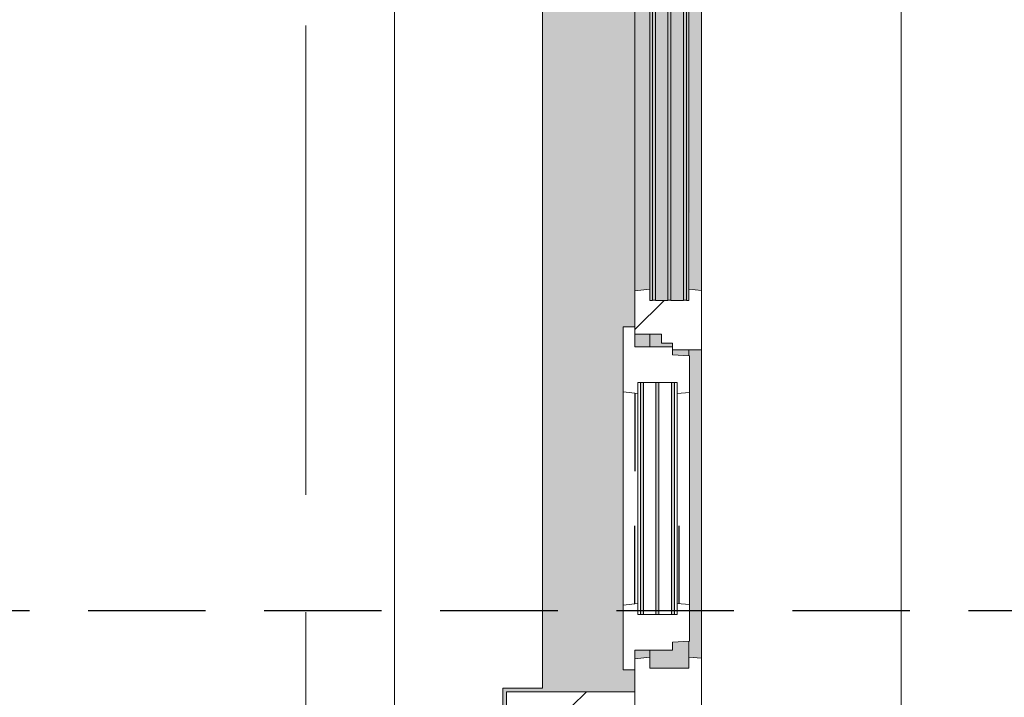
# Model space of a CAD drawing. Extents: x 2820 to 91013, y 1478 to 38178.
# Tile 88 of 182: x 53630 to 54961, y 19601 to 20517. Entities that reach past the tile are written whole.
import ezdxf

# ---------------------------------------------------------------- set-up
doc = ezdxf.new("R2010")
doc.units = 0
doc.header["$LTSCALE"] = 50
for name, pattern in [('HIDDEN2', [4.7625, 3.175, -1.5875]), ('Onderlegger 2e verdieping$0$gestippeld_2_', [6.35, 3.175, -3.175]), ('Onderlegger 2e verdieping$0$stramien', [22.225, 12.7, -3.175, 3.175, -3.175])]:
    doc.linetypes.add(name, pattern=pattern)
doc.layers.get('0').update_dxf_attribs({"linetype": 'CONTINUOUS'})
doc.layers.add('IWTEKST', color=2, linetype='CONTINUOUS')
for name, color, linetype, lineweight in [('Onderlegger 2e verdieping$0$A-GLAZ', 8, 'CONTINUOUS', 25), ('Onderlegger 2e verdieping$0$A-GLAZ-GLAS', 8, 'CONTINUOUS', 25), ('Onderlegger 2e verdieping$0$S-GRID', 8, 'CONTINUOUS', 18)]:
    doc.layers.add(name, color=color, linetype=linetype, lineweight=lineweight)
pattern_1 = [(135, (20244.55, -54611.6), (-212.132, -212.132), [])]

# ---------------------------------------------------------------- blocks, each defined once
blk = doc.blocks.new('Onderlegger 2e verdieping$0$31_KA_Houten kozijn metselwerkgevel met draaiend deel verdieping - 31_KA_Houten kozijn metselwerkgevel met draaiend deel verdieping-V236-Plotview 2e Verdieping - schaal 1 op 100')
at = {"layer": 'Onderlegger 2e verdieping$0$A-GLAZ', "lineweight": 18}
h = blk.add_hatch(dxfattribs=at)
h.set_pattern_fill('FP_337', color=256, style=0, pattern_type=2)
h.set_pattern_definition(pattern_1)
h.paths.add_polyline_path([(706.5, 210.1), (673.9, 210.1), (664.2, -56.9), (656.5, -56.9), (656.5, -76.9), (688.5, -76.9), (688.5, 180.1), (706.5, 180.1)], flags=0)
at = {"layer": 'Onderlegger 2e verdieping$0$A-GLAZ'}
h = blk.add_hatch(color=256, dxfattribs=at)
h.paths.add_polyline_path([(591.1, -60), (174, -60), (174, -77), (589.6, -76)], flags=0)
h.paths.add_polyline_path([(93.6, -60), (-591.1, -60), (-589.5, -77), (92.1, -76)], flags=0)
at = {"layer": 'Onderlegger 2e verdieping$0$A-GLAZ', "lineweight": 18}
h = blk.add_hatch(dxfattribs=at)
h.set_pattern_fill('FP_337', color=256, style=0, pattern_type=2)
h.set_pattern_definition(pattern_1)
h.paths.add_polyline_path([(174, -60), (93.6, -60), (92, -77), (107, -77), (107, -129.8), (92, -129.8), (94.3, -150), (152.5, -150), (152.5, -114), (165, -114), (165, -99), (174, -99), (174, -90.9)], flags=0)
at = {"layer": 'Onderlegger 2e verdieping$0$A-GLAZ'}
h = blk.add_hatch(color=256, dxfattribs=at)
h.paths.add_polyline_path([(604.5, -129.8), (604.5, -77), (567.9, -77), (569.5, -99), (580, -99), (580, -129.8), (591.8, -129.8)], flags=0)
h.paths.add_polyline_path([(182.1, -77), (174, -77), (174, -99), (180.5, -99), (181.9, -80.3)], flags=0)
h.paths.add_polyline_path([(170, -101.3), (170, -99), (165, -99), (165, -114), (152.5, -114), (152.5, -129.8), (170, -129.8), (170, -105.3)], flags=0)
h.paths.add_polyline_path([(107, -122.3), (107, -105.3), (-604.5, -105.3), (-604.5, -122.3), (90.3, -122.3)], flags=0)
h.paths.add_polyline_path([(107, -80.3), (107, -77), (-604.5, -77), (-604.5, -80.3), (93.6, -80.3)], flags=0)
h.paths.add_polyline_path([(107, -101.3), (107, -84.3), (-604.5, -84.3), (-604.5, -101.3), (-139.9, -101.3)], flags=0)
h.paths.add_polyline_path([(107, -129.8), (107, -126.3), (-604.5, -126.3), (-604.5, -129.8), (94.3, -129.8)], flags=0)
h = blk.add_hatch(color=256, dxfattribs=at)
h.paths.add_polyline_path([(591.8, -150), (589.5, -129.8), (580, -129.8), (580, -150), (589.5, -150)], flags=0)
h.paths.add_polyline_path([(170, -145.8), (170, -129.8), (152.5, -129.8), (152.5, -150), (170, -150)], flags=0)
h.paths.add_polyline_path([(94.3, -150), (92, -129.8), (-589.5, -129.8), (-591.8, -150), (92, -150)], flags=0)
blk.add_hatch(color=256, dxfattribs=at).paths.add_polyline_path([(656.5, -328.5), (655.8, -323.5), (636.5, -323.5), (636.5, -150), (607, -150), (607, -166), (143, -166), (143, -150), (-636.5, -150), (-636.5, -323.5), (-656.5, -323.5), (-656.5, -328.5), (-631.5, -328.5), (-631.5, -275), (631.5, -275), (631.5, -328.5), (655.8, -328.5)], flags=0)
at = {"layer": 'Onderlegger 2e verdieping$0$A-GLAZ', "lineweight": 18}
h = blk.add_hatch(dxfattribs=at)
h.set_pattern_fill('FP_337', color=256, style=0, pattern_type=2)
h.set_pattern_definition(pattern_1)
h.paths.add_polyline_path([(656.5, -150), (636.5, -150), (636.5, -323.5), (656.5, -323.5)], flags=0)
h.paths.add_polyline_path([(-636.5, -150), (-656.5, -150), (-656.5, -323.5), (-636.5, -323.5)], flags=0)
for p, q in [((-706.5, 210.1), (-673.9, 210.1)), ((-706.5, 180.1), (-706.5, 210.1)), ((-673.9, 210.1), (-664.2, -56.9)), ((-673.9, 210.1), (673.9, 210.1)), ((673.9, 210.1), (664.2, -56.9)), ((706.5, 210.1), (673.9, 210.1)), ((706.5, 180.1), (706.5, 210.1)), ((-688.5, 180.1), (-706.5, 180.1)), ((-688.5, -76.9), (-688.5, 180.1)), ((688.5, -76.9), (688.5, 180.1)), ((688.5, 180.1), (706.5, 180.1)), ((-664.2, -56.9), (-656.5, -56.9)), ((-656.5, -56.9), (-656.5, -76.9)), ((-656.5, -150), (-656.5, -60)), ((-656.5, -60), (-591.1, -60)), ((-591.1, -60), (93.6, -60)), ((-591.1, -60), (-589.5, -77)), ((92, -77), (93.6, -60)), ((93.6, -60), (174, -60)), ((174, -60), (174, -99)), ((174, -60), (591.1, -60)), ((589.5, -77), (591.1, -60)), ((591.1, -60), (656.5, -60)), ((664.2, -56.9), (656.5, -56.9)), ((656.5, -56.9), (656.5, -76.9)), ((656.5, -60), (656.5, -150)), ((-656.5, -76.9), (-688.5, -76.9)), ((-688.5, -76.9), (-688.5, -94.9)), ((-604.5, -77), (-604.5, -80.3)), ((-589.5, -77), (-604.5, -77)), ((92, -77), (-589.5, -77)), ((107, -77), (92, -77)), ((107, -80.3), (107, -77)), ((182.1, -77), (174, -77)), ((589.5, -77), (567.9, -77)), ((604.5, -77), (589.5, -77)), ((604.5, -129.8), (604.5, -77)), ((656.5, -76.9), (688.5, -76.9)), ((688.5, -94.9), (688.5, -76.9)), ((-604.5, -84.3), (-604.5, -101.3)), ((107, -101.3), (107, -84.3)), ((-604.5, -105.3), (-604.5, -122.3)), ((107, -122.3), (107, -105.3)), ((165, -99), (165, -114)), ((170, -99), (165, -99)), ((152.5, -114), (152.5, -150)), ((165, -114), (152.5, -114)), ((-604.5, -126.3), (-604.5, -129.8)), ((-604.5, -129.8), (-589.5, -129.8)), ((-589.5, -129.8), (-591.8, -150)), ((-589.5, -129.8), (92, -129.8)), ((92, -129.8), (107, -129.8)), ((94.3, -150), (92, -129.8)), ((107, -129.8), (107, -126.3)), ((152.5, -129.8), (170, -129.8)), ((580, -129.8), (589.5, -129.8)), ((589.5, -129.8), (604.5, -129.8)), ((591.8, -150), (589.5, -129.8)), ((-656.5, -150), (-636.5, -150)), ((-656.5, -323.5), (-656.5, -150)), ((-591.8, -150), (-656.5, -150)), ((-636.5, -150), (-636.5, -323.5)), ((94.3, -150), (-591.8, -150)), ((143, -150), (94.3, -150)), ((656.5, -150), (607, -150)), ((636.5, -150), (656.5, -150)), ((636.5, -323.5), (636.5, -150)), ((656.5, -150), (656.5, -323.5)), ((-636.5, -323.5), (-656.5, -323.5)), ((-656.5, -328.5), (-656.5, -323.5)), ((656.5, -323.5), (636.5, -323.5)), ((656.5, -323.5), (656.5, -328.5))]:
    blk.add_line(p, q, dxfattribs=at)
blk = doc.blocks.new('Onderlegger 2e verdieping$0$31_KA_Houten kozijn metselwerkgevel triple glas - Type-9950180-Plotview 2e Verdieping - schaal 1 op 100')
at = {"layer": 'Onderlegger 2e verdieping$0$A-GLAZ'}
for points in [[(0, 42), (711.5, 42), (711.5, 46), (0, 46)], [(0, 21), (711.5, 21), (711.5, 25), (0, 25)], [(0, 0), (711.5, 0), (711.5, 4), (0, 4)]]:
    blk.add_hatch(color=256, dxfattribs=at).paths.add_polyline_path(points, flags=0)
at = {"layer": 'Onderlegger 2e verdieping$0$A-GLAZ', "lineweight": 18}
for p, q in [((0, 46), (711.5, 46)), ((0, 42), (0, 46)), ((711.5, 42), (0, 42)), ((711.5, 46), (711.5, 42)), ((0, 25), (711.5, 25)), ((0, 21), (0, 25)), ((711.5, 21), (0, 21)), ((711.5, 25), (711.5, 21)), ((0, 4), (711.5, 4)), ((0, 0), (0, 4)), ((711.5, 0), (0, 0)), ((711.5, 4), (711.5, 0))]:
    blk.add_line(p, q, dxfattribs=at)
blk = doc.blocks.new('Onderlegger 2e verdieping$0$31_KA_Houten kozijn draaiend deel metselwerkgevel - Type-V241-Plotview 2e Verdieping - schaal 1 op 100')
at = {"layer": 'Onderlegger 2e verdieping$0$A-GLAZ', "lineweight": 18}
for p, q in [((10.5, 51), (12.2, 74)), ((12.2, 74), (61.4, 74)), ((61.4, 74), (63, 57)), ((61.4, 74), (348.6, 74)), ((347, 57), (348.6, 74)), ((348.6, 74), (397.8, 74)), ((397.8, 74), (399.5, 51)), ((48, 57), (48, 53.5)), ((63, 57), (48, 57)), ((347, 57), (63, 57)), ((362, 57), (347, 57)), ((362, 53.5), (362, 57)), ((0, 51), (10.5, 51)), ((0, 0), (0, 51)), ((48, 49.5), (48, 32.5)), ((362, 32.5), (362, 49.5)), ((399.5, 51), (410, 51)), ((410, 51), (410, 0)), ((48, 28.5), (48, 11.5)), ((362, 11.5), (362, 28.5)), ((-27, 0), (0, 0)), ((-27, -16), (-27, 0)), ((48, 7.5), (48, 4.2)), ((48, 4.2), (63, 4.2)), ((63, 4.2), (60.7, -16)), ((63, 4.2), (347, 4.2)), ((347, 4.2), (362, 4.2)), ((349.3, -16), (347, 4.2)), ((362, 4.2), (362, 7.5)), ((410, 0), (437, 0)), ((437, 0), (437, -16)), ((60.7, -16), (-27, -16)), ((349.3, -16), (60.7, -16)), ((437, -16), (349.3, -16))]:
    blk.add_line(p, q, dxfattribs=at)
at = {"layer": 'Onderlegger 2e verdieping$0$A-GLAZ', "linetype": 'Onderlegger 2e verdieping$0$gestippeld_2_'}
blk.add_line((347.3, 60), (241.8, 60), dxfattribs=at)
at = {"layer": 'Onderlegger 2e verdieping$0$A-GLAZ-GLAS'}
for p, q in [((62.5, 0), (168.2, 0)), ((347.5, 0), (241.8, 0))]:
    blk.add_line(p, q, dxfattribs=at)
blk = doc.blocks.new('Onderlegger 2e verdieping$0$31_KA_Houten kozijn metselwerkgevel triple glas - Type-9950181-Plotview 2e Verdieping - schaal 1 op 100')
at = {"layer": 'Onderlegger 2e verdieping$0$A-GLAZ'}
for points in [[(0, 42), (314, 42), (314, 46), (0, 46)], [(314, 21), (314, 25), (0, 25), (0, 21), (300.8, 21)], [(314, 0), (314, 4), (0, 4), (0, 0), (300.8, 0)]]:
    blk.add_hatch(color=256, dxfattribs=at).paths.add_polyline_path(points, flags=0)
at = {"layer": 'Onderlegger 2e verdieping$0$A-GLAZ', "lineweight": 18}
for p, q in [((0, 46), (314, 46)), ((0, 42), (0, 46)), ((314, 42), (0, 42)), ((314, 46), (314, 42)), ((0, 25), (314, 25)), ((0, 21), (0, 25)), ((314, 21), (0, 21)), ((314, 25), (314, 21)), ((0, 4), (314, 4)), ((0, 0), (0, 4)), ((314, 0), (0, 0)), ((314, 4), (314, 0))]:
    blk.add_line(p, q, dxfattribs=at)
blk = doc.blocks.new('Onderlegger 2e verdieping$0$vensterbank tweede verdieping - vensterbank tweede verdieping-11898810-Plotview 2e Verdieping - schaal 1 op 100')
at = {"layer": 'Onderlegger 2e verdieping$0$A-GLAZ', "lineweight": 18}
for p, q in [((54136.6, 21051.5), (54136.6, 19438.5)), ((54336.6, 19613), (54336.6, 20876)), ((54283.1, 19042.7), (54283.1, 19613)), ((54283.1, 19613), (54336.6, 19613))]:
    blk.add_line(p, q, dxfattribs=at)
blk = doc.blocks.new('Onderlegger 2e verdieping')
at = {"layer": 'Onderlegger 2e verdieping$0$S-GRID', "linetype": 'Onderlegger 2e verdieping$0$stramien'}
blk.add_line((54016.6, 37178.2), (54016.6, 1478.2), dxfattribs=at)
at = {"layer": 'Onderlegger 2e verdieping$0$A-GLAZ'}
blk.add_blockref('Onderlegger 2e verdieping$0$vensterbank tweede verdieping - vensterbank tweede verdieping-11898810-Plotview 2e Verdieping - schaal 1 op 100', (0, 0), dxfattribs=at)
at = {"layer": 'Onderlegger 2e verdieping$0$A-GLAZ', "rotation": 269.9999999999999}
for name, p in [('Onderlegger 2e verdieping$0$31_KA_Houten kozijn metselwerkgevel met draaiend deel verdieping - 31_KA_Houten kozijn metselwerkgevel met draaiend deel verdieping-V236-Plotview 2e Verdieping - schaal 1 op 100', (54611.6, 20244.5)), ('Onderlegger 2e verdieping$0$31_KA_Houten kozijn metselwerkgevel triple glas - Type-9950180-Plotview 2e Verdieping - schaal 1 op 100', (54485.3, 20849.1)), ('Onderlegger 2e verdieping$0$31_KA_Houten kozijn draaiend deel metselwerkgevel - Type-V241-Plotview 2e Verdieping - schaal 1 op 100', (54461.6, 20074.5)), ('Onderlegger 2e verdieping$0$31_KA_Houten kozijn metselwerkgevel triple glas - Type-9950181-Plotview 2e Verdieping - schaal 1 op 100', (54469.1, 20026.5))]:
    blk.add_blockref(name, p, dxfattribs=at)

msp = doc.modelspace()

# ---------------------------------------------------------------- linework, layer by layer
at = {"layer": 'IWTEKST', "linetype": 'HIDDEN2'}
msp.add_line((4906.6, 19718.2), (91012.9, 19718.2), dxfattribs=at)

# ---------------------------------------------------------------- block references
msp.add_blockref('Onderlegger 2e verdieping', (0, 0))

doc.saveas('drawing.dxf')
